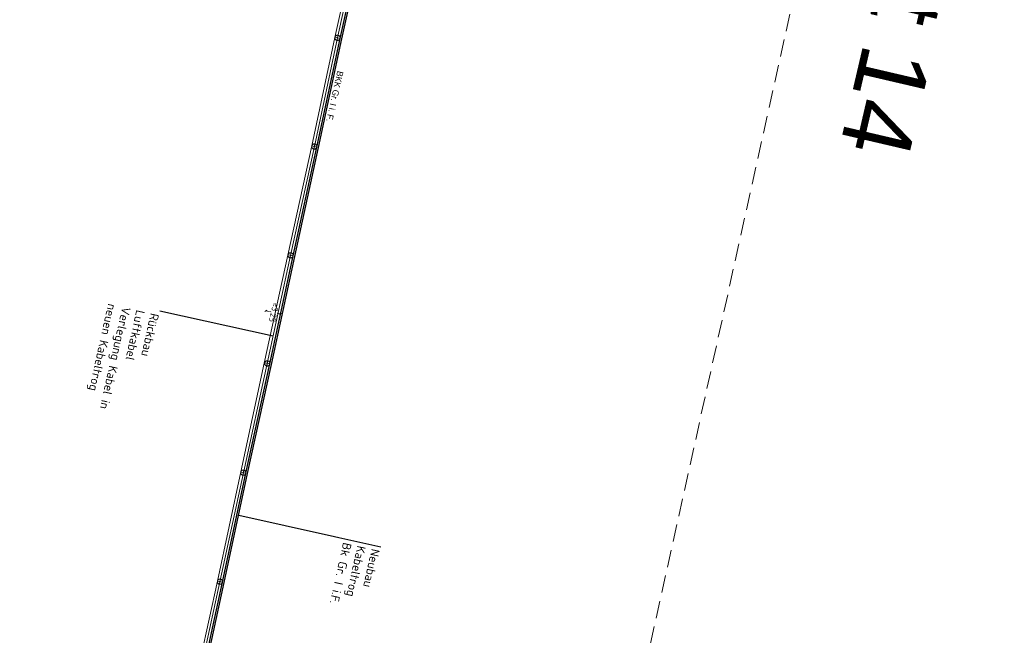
# Model space of a CAD drawing. Header units: metres. Extents: x 3425266 to 3446567, y 5432533 to 5452217.
# Tile 28 of 82: x 3435668 to 3435950, y 5438947 to 5439124. Entities that reach past the tile are written whole.
import ezdxf
from ezdxf import colors
from ezdxf.entities.mleader import LeaderData, LeaderLine
from ezdxf.math import Vec2, Vec3

# ---------------------------------------------------------------- set-up
doc = ezdxf.new("R2010")
doc.units = ezdxf.units.M
doc.header["$MEASUREMENT"] = 0
doc.linetypes.add('STRICHLINIEX2', pattern=[1.5, 1, -0.5])
doc.layers.get('0').update_dxf_attribs({"true_color": 0x939393})
doc.layers.add('MC-AL-Blattschnitte_3433', color=30, linetype='STRICHLINIEX2', lineweight=18, plot=False)
for name, color, linetype, lineweight in [('MC-AL_Neubau_Planung-ESTW-Landau-Kabel_ausgeschaltet_TXT', 50, 'Continuous', 25), ('MC_P_Beschriftung_Kabeltrog_TXT', 10, 'Continuous', 25), ('N_KTB', 10, 'Continuous', 25), ('N_KTB_Text', 10, 'Continuous', 18), ('R_Draht', 40, 'Continuous', 18), ('R_KTB', 40, 'Continuous', 18), ('R_KTB_Text', 40, 'Continuous', 18)]:
    doc.layers.add(name, color=color, linetype=linetype, lineweight=lineweight)
doc.styles.add('Isocpeur', font='isocpeur.ttf')
doc.styles.add('K_ISOCP', font='k_isocp.shx')
doc.styles.get("Standard").update_dxf_attribs({"font": 'arial.ttf'})
doc.dimstyles.get("Standard").update_dxf_attribs({"dimtxt": 0.18, "dimasz": 0.18, "dimexe": 0.18, "dimexo": 0.0625, "dimgap": 0.09, "dimtad": 0, "dimtih": 1, "dimtoh": 1, "dimdec": 4, "dimzin": 0, "dimdsep": 46, "dimtxsty": 'Standard', "dimcen": 0.09, "dimadec": 0, "dimazin": 0, "dimtfac": 1, "dimtdec": 4, "dimtofl": 0, "dimtmove": 0, "dimatfit": 1, "dimfxl": 1, "dimtolj": 1, "dimtzin": 0, "dimarcsym": 0})

# ---------------------------------------------------------------- blocks, each defined once
blk = doc.blocks.new('_None')
blk = doc.blocks.new('_Oblique')
at = {"color": 0, "linetype": 'ByBlock', "lineweight": -2}
blk.add_line((-0.5, -0.5), (0.5, 0.5), dxfattribs=at)
blk = doc.blocks.new('*D77')
at = {"layer": 'Defpoints', "color": 0, "transparency": 16777216}
for p in [(3435738.37, 5439040.38), (3435738.37, 5439040.38), (3435742.59, 5439039.45)]:
    blk.add_point(p, dxfattribs=at)
at = {"layer": 'N_KTB_Text', "color": 0, "lineweight": 0, "transparency": 16777216}
for p, q in [((3435738.37, 5439040.38), (3435738.37, 5439040.38)), ((3435738.37, 5439040.38), (3435739.34, 5439040.17)), ((3435742.59, 5439039.45), (3435741.62, 5439039.66)), ((3435742.59, 5439039.45), (3435742.59, 5439039.45))]:
    blk.add_line(p, q, dxfattribs=at)
at = {"layer": 'N_KTB_Text', "color": 0, "lineweight": 0, "transparency": 16777216, "xscale": 0.5, "yscale": 0.5, "zscale": 0.5}
for p, rotation in [((3435738.37, 5439040.38), 167.5350140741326), ((3435742.59, 5439039.45), 347.5350140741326)]:
    blk.add_blockref('_Oblique', p, dxfattribs=dict(at, rotation=rotation))
at = {"layer": 'N_KTB_Text', "color": 0, "transparency": 16777216, "insert": (3435740.5, 5439039.91), "char_height": 1.8, "attachment_point": 5, "rotation": 257.535, "style": 'Isocpeur'}
blk.add_mtext('\\A1;≥3,25', dxfattribs=at)

msp = doc.modelspace()

# ---------------------------------------------------------------- linework, layer by layer
at = {"layer": 'R_Draht'}
for p, q in [((3435765.104, 5439150.047), (3435758.157, 5439118.743)), ((3435758.157, 5439118.743), (3435751.548, 5439087.674)), ((3435751.548, 5439087.674), (3435744.706, 5439056.335)), ((3435724.485, 5438962.784), (3435717.877, 5438932.405))]:
    msp.add_line(p, q, dxfattribs=at)
at = {"layer": 'R_KTB'}
for p, q in [((3435758.903, 5439118.658), (3435764.259, 5439142.86)), ((3435752.274, 5439087.47), (3435758.903, 5439118.658)), ((3435758.17, 5439118.821), (3435759.635, 5439118.497)), ((3435759.064, 5439119.391), (3435758.741, 5439117.926)), ((3435745.435, 5439056.232), (3435752.274, 5439087.47)), ((3435751.541, 5439087.633), (3435753.006, 5439087.309)), ((3435752.435, 5439088.203), (3435752.112, 5439086.738)), ((3435738.766, 5439025.254), (3435745.435, 5439056.232)), ((3435744.719, 5439056.413), (3435746.184, 5439056.089)), ((3435745.613, 5439056.983), (3435745.29, 5439055.518)), ((3435731.181, 5438994.055), (3435732.646, 5438993.731)), ((3435732.075, 5438994.625), (3435731.752, 5438993.16)), ((3435725.218, 5438962.621), (3435731.914, 5438993.892)), ((3435725.379, 5438963.354), (3435725.056, 5438961.889)), ((3435718.603, 5438932.202), (3435725.218, 5438962.621)), ((3435724.485, 5438962.784), (3435725.95, 5438962.46))]:
    msp.add_line(p, q, dxfattribs=at)
for points in [[(3435758.741, 5439117.926), (3435758.818, 5439117.914), (3435758.896, 5439117.909), (3435758.975, 5439117.912), (3435759.052, 5439117.924), (3435759.128, 5439117.944), (3435759.202, 5439117.971), (3435759.272, 5439118.006), (3435759.338, 5439118.049), (3435759.4, 5439118.098), (3435759.456, 5439118.153), (3435759.505, 5439118.213), (3435759.549, 5439118.279), (3435759.585, 5439118.348), (3435759.614, 5439118.421), (3435759.635, 5439118.497), (3435759.648, 5439118.575), (3435759.652, 5439118.653), (3435759.649, 5439118.731), (3435759.637, 5439118.809), (3435759.618, 5439118.885), (3435759.59, 5439118.958), (3435759.555, 5439119.029), (3435759.513, 5439119.095), (3435759.464, 5439119.156), (3435759.409, 5439119.212), (3435759.348, 5439119.262), (3435759.283, 5439119.305), (3435759.213, 5439119.342), (3435759.14, 5439119.37), (3435759.064, 5439119.391), (3435758.987, 5439119.404), (3435758.908, 5439119.409), (3435758.83, 5439119.405), (3435758.752, 5439119.394), (3435758.676, 5439119.374), (3435758.603, 5439119.346), (3435758.533, 5439119.311), (3435758.467, 5439119.269), (3435758.405, 5439119.22), (3435758.349, 5439119.165), (3435758.299, 5439119.105), (3435758.256, 5439119.039), (3435758.22, 5439118.969), (3435758.191, 5439118.897), (3435758.17, 5439118.821), (3435758.157, 5439118.743), (3435758.152, 5439118.665), (3435758.156, 5439118.587), (3435758.168, 5439118.509), (3435758.187, 5439118.433), (3435758.215, 5439118.359), (3435758.25, 5439118.289), (3435758.292, 5439118.223), (3435758.341, 5439118.162), (3435758.396, 5439118.106), (3435758.457, 5439118.056), (3435758.522, 5439118.012), (3435758.592, 5439117.976), (3435758.665, 5439117.948), (3435758.74, 5439117.927)], [(3435752.112, 5439086.738), (3435752.189, 5439086.726), (3435752.267, 5439086.721), (3435752.346, 5439086.724), (3435752.423, 5439086.736), (3435752.499, 5439086.756), (3435752.573, 5439086.783), (3435752.643, 5439086.818), (3435752.709, 5439086.861), (3435752.771, 5439086.91), (3435752.827, 5439086.965), (3435752.876, 5439087.025), (3435752.92, 5439087.091), (3435752.956, 5439087.16), (3435752.985, 5439087.233), (3435753.006, 5439087.309), (3435753.019, 5439087.387), (3435753.023, 5439087.465), (3435753.02, 5439087.543), (3435753.008, 5439087.621), (3435752.989, 5439087.697), (3435752.961, 5439087.77), (3435752.926, 5439087.841), (3435752.884, 5439087.907), (3435752.835, 5439087.968), (3435752.78, 5439088.024), (3435752.719, 5439088.074), (3435752.654, 5439088.117), (3435752.584, 5439088.154), (3435752.511, 5439088.182), (3435752.435, 5439088.203), (3435752.358, 5439088.216), (3435752.279, 5439088.221), (3435752.201, 5439088.217), (3435752.123, 5439088.206), (3435752.047, 5439088.186), (3435751.974, 5439088.158), (3435751.904, 5439088.123), (3435751.838, 5439088.081), (3435751.776, 5439088.032), (3435751.72, 5439087.977), (3435751.67, 5439087.917), (3435751.627, 5439087.851), (3435751.591, 5439087.781), (3435751.562, 5439087.709), (3435751.541, 5439087.633), (3435751.528, 5439087.555), (3435751.523, 5439087.477), (3435751.527, 5439087.399), (3435751.539, 5439087.321), (3435751.558, 5439087.245), (3435751.586, 5439087.171), (3435751.621, 5439087.101), (3435751.663, 5439087.035), (3435751.712, 5439086.974), (3435751.767, 5439086.918), (3435751.828, 5439086.868), (3435751.893, 5439086.824), (3435751.963, 5439086.788), (3435752.036, 5439086.76), (3435752.111, 5439086.739)], [(3435745.29, 5439055.518), (3435745.367, 5439055.506), (3435745.445, 5439055.501), (3435745.524, 5439055.504), (3435745.601, 5439055.516), (3435745.677, 5439055.536), (3435745.751, 5439055.563), (3435745.821, 5439055.598), (3435745.887, 5439055.641), (3435745.949, 5439055.69), (3435746.005, 5439055.745), (3435746.054, 5439055.805), (3435746.098, 5439055.871), (3435746.134, 5439055.94), (3435746.163, 5439056.013), (3435746.184, 5439056.089), (3435746.197, 5439056.167), (3435746.201, 5439056.245), (3435746.198, 5439056.323), (3435746.186, 5439056.401), (3435746.167, 5439056.477), (3435746.139, 5439056.55), (3435746.104, 5439056.621), (3435746.062, 5439056.687), (3435746.013, 5439056.748), (3435745.958, 5439056.804), (3435745.897, 5439056.854), (3435745.832, 5439056.897), (3435745.762, 5439056.934), (3435745.689, 5439056.962), (3435745.613, 5439056.983), (3435745.536, 5439056.996), (3435745.457, 5439057.001), (3435745.379, 5439056.997), (3435745.301, 5439056.986), (3435745.225, 5439056.966), (3435745.152, 5439056.938), (3435745.082, 5439056.903), (3435745.016, 5439056.861), (3435744.954, 5439056.812), (3435744.898, 5439056.757), (3435744.848, 5439056.697), (3435744.805, 5439056.631), (3435744.769, 5439056.561), (3435744.74, 5439056.489), (3435744.719, 5439056.413), (3435744.706, 5439056.335), (3435744.701, 5439056.257), (3435744.705, 5439056.179), (3435744.717, 5439056.101), (3435744.736, 5439056.025), (3435744.764, 5439055.951), (3435744.799, 5439055.881), (3435744.841, 5439055.815), (3435744.89, 5439055.754), (3435744.945, 5439055.698), (3435745.006, 5439055.648), (3435745.071, 5439055.604), (3435745.141, 5439055.568), (3435745.214, 5439055.54), (3435745.289, 5439055.519)], [(3435731.752, 5438993.16), (3435731.829, 5438993.148), (3435731.907, 5438993.143), (3435731.986, 5438993.146), (3435732.063, 5438993.158), (3435732.139, 5438993.178), (3435732.213, 5438993.205), (3435732.283, 5438993.24), (3435732.349, 5438993.283), (3435732.411, 5438993.332), (3435732.467, 5438993.387), (3435732.516, 5438993.447), (3435732.56, 5438993.513), (3435732.596, 5438993.582), (3435732.625, 5438993.655), (3435732.646, 5438993.731), (3435732.659, 5438993.809), (3435732.663, 5438993.887), (3435732.66, 5438993.965), (3435732.648, 5438994.043), (3435732.629, 5438994.119), (3435732.601, 5438994.192), (3435732.566, 5438994.263), (3435732.524, 5438994.329), (3435732.475, 5438994.39), (3435732.42, 5438994.446), (3435732.359, 5438994.496), (3435732.294, 5438994.539), (3435732.224, 5438994.576), (3435732.151, 5438994.604), (3435732.075, 5438994.625), (3435731.998, 5438994.638), (3435731.919, 5438994.643), (3435731.841, 5438994.639), (3435731.763, 5438994.628), (3435731.687, 5438994.608), (3435731.614, 5438994.58), (3435731.544, 5438994.545), (3435731.478, 5438994.503), (3435731.416, 5438994.454), (3435731.36, 5438994.399), (3435731.31, 5438994.339), (3435731.267, 5438994.273), (3435731.231, 5438994.203), (3435731.202, 5438994.131), (3435731.181, 5438994.055), (3435731.168, 5438993.977), (3435731.163, 5438993.899), (3435731.167, 5438993.821), (3435731.179, 5438993.743), (3435731.198, 5438993.667), (3435731.226, 5438993.593), (3435731.261, 5438993.523), (3435731.303, 5438993.457), (3435731.352, 5438993.396), (3435731.407, 5438993.34), (3435731.468, 5438993.29), (3435731.533, 5438993.246), (3435731.603, 5438993.21), (3435731.676, 5438993.182), (3435731.751, 5438993.161)], [(3435725.056, 5438961.889), (3435725.133, 5438961.877), (3435725.211, 5438961.872), (3435725.29, 5438961.875), (3435725.367, 5438961.887), (3435725.443, 5438961.907), (3435725.517, 5438961.934), (3435725.587, 5438961.969), (3435725.653, 5438962.012), (3435725.715, 5438962.061), (3435725.771, 5438962.116), (3435725.82, 5438962.176), (3435725.864, 5438962.242), (3435725.9, 5438962.311), (3435725.929, 5438962.384), (3435725.95, 5438962.46), (3435725.963, 5438962.538), (3435725.967, 5438962.616), (3435725.964, 5438962.694), (3435725.952, 5438962.772), (3435725.933, 5438962.848), (3435725.905, 5438962.921), (3435725.87, 5438962.992), (3435725.828, 5438963.058), (3435725.779, 5438963.119), (3435725.724, 5438963.175), (3435725.663, 5438963.225), (3435725.598, 5438963.268), (3435725.528, 5438963.305), (3435725.455, 5438963.333), (3435725.379, 5438963.354), (3435725.302, 5438963.367), (3435725.223, 5438963.372), (3435725.145, 5438963.368), (3435725.067, 5438963.357), (3435724.991, 5438963.337), (3435724.918, 5438963.309), (3435724.848, 5438963.274), (3435724.782, 5438963.232), (3435724.72, 5438963.183), (3435724.664, 5438963.128), (3435724.614, 5438963.068), (3435724.571, 5438963.002), (3435724.535, 5438962.932), (3435724.506, 5438962.86), (3435724.485, 5438962.784), (3435724.472, 5438962.706), (3435724.467, 5438962.628), (3435724.471, 5438962.55), (3435724.483, 5438962.472), (3435724.502, 5438962.396), (3435724.53, 5438962.322), (3435724.565, 5438962.252), (3435724.607, 5438962.186), (3435724.656, 5438962.125), (3435724.711, 5438962.069), (3435724.772, 5438962.019), (3435724.837, 5438961.975), (3435724.907, 5438961.939), (3435724.98, 5438961.911), (3435725.055, 5438961.89)]]:
    msp.add_lwpolyline(points, dxfattribs=at)
at = {"layer": 'R_KTB', "color": 40, "linetype": 'Continuous'}
for points in [[(3435758.741, 5439117.926), (3435758.818, 5439117.914), (3435758.896, 5439117.909), (3435758.975, 5439117.912), (3435759.052, 5439117.924), (3435759.128, 5439117.944), (3435759.202, 5439117.971), (3435759.272, 5439118.006), (3435759.338, 5439118.049), (3435759.4, 5439118.098), (3435759.456, 5439118.153), (3435759.505, 5439118.213), (3435759.549, 5439118.279), (3435759.585, 5439118.348), (3435759.614, 5439118.421), (3435759.635, 5439118.497), (3435759.648, 5439118.575), (3435759.652, 5439118.653), (3435759.649, 5439118.731), (3435759.637, 5439118.809), (3435759.618, 5439118.885), (3435759.59, 5439118.958), (3435759.555, 5439119.029), (3435759.513, 5439119.095), (3435759.464, 5439119.156), (3435759.409, 5439119.212), (3435759.348, 5439119.262), (3435759.283, 5439119.305), (3435759.213, 5439119.342), (3435759.14, 5439119.37), (3435759.064, 5439119.391), (3435758.987, 5439119.404), (3435758.908, 5439119.409), (3435758.83, 5439119.405), (3435758.752, 5439119.394), (3435758.676, 5439119.374), (3435758.603, 5439119.346), (3435758.533, 5439119.311), (3435758.467, 5439119.269), (3435758.405, 5439119.22), (3435758.349, 5439119.165), (3435758.299, 5439119.105), (3435758.256, 5439119.039), (3435758.22, 5439118.969), (3435758.191, 5439118.897), (3435758.17, 5439118.821), (3435758.157, 5439118.743), (3435758.152, 5439118.665), (3435758.156, 5439118.587), (3435758.168, 5439118.509), (3435758.187, 5439118.433), (3435758.215, 5439118.359), (3435758.25, 5439118.289), (3435758.292, 5439118.223), (3435758.341, 5439118.162), (3435758.396, 5439118.106), (3435758.457, 5439118.056), (3435758.522, 5439118.012), (3435758.592, 5439117.976), (3435758.665, 5439117.948), (3435758.74, 5439117.927)], [(3435752.112, 5439086.738), (3435752.189, 5439086.726), (3435752.267, 5439086.721), (3435752.346, 5439086.724), (3435752.423, 5439086.736), (3435752.499, 5439086.756), (3435752.573, 5439086.783), (3435752.643, 5439086.818), (3435752.709, 5439086.861), (3435752.771, 5439086.91), (3435752.827, 5439086.965), (3435752.876, 5439087.025), (3435752.92, 5439087.091), (3435752.956, 5439087.16), (3435752.985, 5439087.233), (3435753.006, 5439087.309), (3435753.019, 5439087.387), (3435753.023, 5439087.465), (3435753.02, 5439087.543), (3435753.008, 5439087.621), (3435752.989, 5439087.697), (3435752.961, 5439087.77), (3435752.926, 5439087.841), (3435752.884, 5439087.907), (3435752.835, 5439087.968), (3435752.78, 5439088.024), (3435752.719, 5439088.074), (3435752.654, 5439088.117), (3435752.584, 5439088.154), (3435752.511, 5439088.182), (3435752.435, 5439088.203), (3435752.358, 5439088.216), (3435752.279, 5439088.221), (3435752.201, 5439088.217), (3435752.123, 5439088.206), (3435752.047, 5439088.186), (3435751.974, 5439088.158), (3435751.904, 5439088.123), (3435751.838, 5439088.081), (3435751.776, 5439088.032), (3435751.72, 5439087.977), (3435751.67, 5439087.917), (3435751.627, 5439087.851), (3435751.591, 5439087.781), (3435751.562, 5439087.709), (3435751.541, 5439087.633), (3435751.528, 5439087.555), (3435751.523, 5439087.477), (3435751.527, 5439087.399), (3435751.539, 5439087.321), (3435751.558, 5439087.245), (3435751.586, 5439087.171), (3435751.621, 5439087.101), (3435751.663, 5439087.035), (3435751.712, 5439086.974), (3435751.767, 5439086.918), (3435751.828, 5439086.868), (3435751.893, 5439086.824), (3435751.963, 5439086.788), (3435752.036, 5439086.76), (3435752.111, 5439086.739)], [(3435745.29, 5439055.518), (3435745.367, 5439055.506), (3435745.445, 5439055.501), (3435745.524, 5439055.504), (3435745.601, 5439055.516), (3435745.677, 5439055.536), (3435745.751, 5439055.563), (3435745.821, 5439055.598), (3435745.887, 5439055.641), (3435745.949, 5439055.69), (3435746.005, 5439055.745), (3435746.054, 5439055.805), (3435746.098, 5439055.871), (3435746.134, 5439055.94), (3435746.163, 5439056.013), (3435746.184, 5439056.089), (3435746.197, 5439056.167), (3435746.201, 5439056.245), (3435746.198, 5439056.323), (3435746.186, 5439056.401), (3435746.167, 5439056.477), (3435746.139, 5439056.55), (3435746.104, 5439056.621), (3435746.062, 5439056.687), (3435746.013, 5439056.748), (3435745.958, 5439056.804), (3435745.897, 5439056.854), (3435745.832, 5439056.897), (3435745.762, 5439056.934), (3435745.689, 5439056.962), (3435745.613, 5439056.983), (3435745.536, 5439056.996), (3435745.457, 5439057.001), (3435745.379, 5439056.997), (3435745.301, 5439056.986), (3435745.225, 5439056.966), (3435745.152, 5439056.938), (3435745.082, 5439056.903), (3435745.016, 5439056.861), (3435744.954, 5439056.812), (3435744.898, 5439056.757), (3435744.848, 5439056.697), (3435744.805, 5439056.631), (3435744.769, 5439056.561), (3435744.74, 5439056.489), (3435744.719, 5439056.413), (3435744.706, 5439056.335), (3435744.701, 5439056.257), (3435744.705, 5439056.179), (3435744.717, 5439056.101), (3435744.736, 5439056.025), (3435744.764, 5439055.951), (3435744.799, 5439055.881), (3435744.841, 5439055.815), (3435744.89, 5439055.754), (3435744.945, 5439055.698), (3435745.006, 5439055.648), (3435745.071, 5439055.604), (3435745.141, 5439055.568), (3435745.214, 5439055.54), (3435745.289, 5439055.519)], [(3435731.752, 5438993.16), (3435731.829, 5438993.148), (3435731.907, 5438993.143), (3435731.986, 5438993.146), (3435732.063, 5438993.158), (3435732.139, 5438993.178), (3435732.213, 5438993.205), (3435732.283, 5438993.24), (3435732.349, 5438993.283), (3435732.411, 5438993.332), (3435732.467, 5438993.387), (3435732.516, 5438993.447), (3435732.56, 5438993.513), (3435732.596, 5438993.582), (3435732.625, 5438993.655), (3435732.646, 5438993.731), (3435732.659, 5438993.809), (3435732.663, 5438993.887), (3435732.66, 5438993.965), (3435732.648, 5438994.043), (3435732.629, 5438994.119), (3435732.601, 5438994.192), (3435732.566, 5438994.263), (3435732.524, 5438994.329), (3435732.475, 5438994.39), (3435732.42, 5438994.446), (3435732.359, 5438994.496), (3435732.294, 5438994.539), (3435732.224, 5438994.576), (3435732.151, 5438994.604), (3435732.075, 5438994.625), (3435731.998, 5438994.638), (3435731.919, 5438994.643), (3435731.841, 5438994.639), (3435731.763, 5438994.628), (3435731.687, 5438994.608), (3435731.614, 5438994.58), (3435731.544, 5438994.545), (3435731.478, 5438994.503), (3435731.416, 5438994.454), (3435731.36, 5438994.399), (3435731.31, 5438994.339), (3435731.267, 5438994.273), (3435731.231, 5438994.203), (3435731.202, 5438994.131), (3435731.181, 5438994.055), (3435731.168, 5438993.977), (3435731.163, 5438993.899), (3435731.167, 5438993.821), (3435731.179, 5438993.743), (3435731.198, 5438993.667), (3435731.226, 5438993.593), (3435731.261, 5438993.523), (3435731.303, 5438993.457), (3435731.352, 5438993.396), (3435731.407, 5438993.34), (3435731.468, 5438993.29), (3435731.533, 5438993.246), (3435731.603, 5438993.21), (3435731.676, 5438993.182), (3435731.751, 5438993.161)], [(3435725.056, 5438961.889), (3435725.133, 5438961.877), (3435725.211, 5438961.872), (3435725.29, 5438961.875), (3435725.367, 5438961.887), (3435725.443, 5438961.907), (3435725.517, 5438961.934), (3435725.587, 5438961.969), (3435725.653, 5438962.012), (3435725.715, 5438962.061), (3435725.771, 5438962.116), (3435725.82, 5438962.176), (3435725.864, 5438962.242), (3435725.9, 5438962.311), (3435725.929, 5438962.384), (3435725.95, 5438962.46), (3435725.963, 5438962.538), (3435725.967, 5438962.616), (3435725.964, 5438962.694), (3435725.952, 5438962.772), (3435725.933, 5438962.848), (3435725.905, 5438962.921), (3435725.87, 5438962.992), (3435725.828, 5438963.058), (3435725.779, 5438963.119), (3435725.724, 5438963.175), (3435725.663, 5438963.225), (3435725.598, 5438963.268), (3435725.528, 5438963.305), (3435725.455, 5438963.333), (3435725.379, 5438963.354), (3435725.302, 5438963.367), (3435725.223, 5438963.372), (3435725.145, 5438963.368), (3435725.067, 5438963.357), (3435724.991, 5438963.337), (3435724.918, 5438963.309), (3435724.848, 5438963.274), (3435724.782, 5438963.232), (3435724.72, 5438963.183), (3435724.664, 5438963.128), (3435724.614, 5438963.068), (3435724.571, 5438963.002), (3435724.535, 5438962.932), (3435724.506, 5438962.86), (3435724.485, 5438962.784), (3435724.472, 5438962.706), (3435724.467, 5438962.628), (3435724.471, 5438962.55), (3435724.483, 5438962.472), (3435724.502, 5438962.396), (3435724.53, 5438962.322), (3435724.565, 5438962.252), (3435724.607, 5438962.186), (3435724.656, 5438962.125), (3435724.711, 5438962.069), (3435724.772, 5438962.019), (3435724.837, 5438961.975), (3435724.907, 5438961.939), (3435724.98, 5438961.911), (3435725.055, 5438961.89)]]:
    msp.add_lwpolyline(points, dxfattribs=at)

# ---------------------------------------------------------------- texts
at = {"layer": 'MC-AL-Blattschnitte_3433', "insert": (3435943.83, 5439175.196), "char_height": 20, "attachment_point": 1, "rotation": 256.88724}
msp.add_mtext_dynamic_manual_height_columns('Blatt 14', width=268.81549, gutter_width=1, heights=[0], dxfattribs=at)
at = {"layer": 'MC_P_Beschriftung_Kabeltrog_TXT', "insert": (3435760.634, 5439108.905), "char_height": 1.8, "attachment_point": 1, "rotation": 257.42995, "style": 'K_ISOCP'}
msp.add_mtext_dynamic_manual_height_columns('BKK Gr. I i. F.', width=17.65098, gutter_width=12.5, heights=[0], dxfattribs=at)

# ---------------------------------------------------------------- next in the draw order: leaders
at = {"layer": 'MC-AL_Neubau_Planung-ESTW-Landau-Kabel_ausgeschaltet_TXT'}
ml = msp.add_multileader_mtext('Standard', dxfattribs=at)
ml.set_content('Neubau\\PKabeltrog\\PBk Gr. I i.F.', color=256, style='Isocpeur')
ml.set_leader_properties()
ml.set_arrow_properties(name='NONE')
ml.build(insert=Vec2(0, 0))
ml.multileader.update_dxf_attribs({"has_text_frame": 1, "text_left_attachment_type": 0, "text_right_attachment_type": 0, "dogleg_length": 0, "arrow_head_size": 0.18})
ctx = ml.context
ctx.base_point, ctx.char_height, ctx.arrow_head_size, ctx.landing_gap_size, ctx.plane_origin, ctx.plane_x_axis, ctx.plane_y_axis = Vec3(3435771.337, 5438972.669), 2.5, 0.18, 1, Vec3(3435919.909, 5438882.034), Vec3(-0.215843, -0.9764281), Vec3(0.9764281, -0.215843)
ctx.left_attachment, ctx.right_attachment = 0, 0
notes = []
notes.append((ctx, [(0, (1, 1, 0), (3435771.337, 5438972.669), (-0.215843, -0.9764281), 0, [(0, [(3435730.578, 5438981.679)], 0, [])])]))
ctx.mtext.insert, ctx.mtext.text_direction, ctx.mtext.rotation, ctx.mtext.flow_direction = Vec3(3435771.121, 5438971.693), Vec3(-0.215843, -0.9764281), 4.4948339, 5
ctx.mtext.has_bg_fill, ctx.mtext.bg_color, ctx.mtext.bg_scale_factor, ctx.mtext.bg_transparency, ctx.mtext.use_window_bg_color = 1, -1027028792, 1.5, 0, 1
at = {"layer": 'R_KTB_Text'}
ml = msp.add_multileader_mtext('Standard', dxfattribs=at)
ml.set_content('Rückbau\\PLuftkabel\\PVerlegung Kabel in \\Pneuen Kabeltrog', color=256, style='Isocpeur')
ml.set_leader_properties()
ml.set_arrow_properties(name='NONE')
ml.build(insert=Vec2(0, 0))
ml.multileader.update_dxf_attribs({"has_text_frame": 1, "text_left_attachment_type": 0, "text_right_attachment_type": 0, "dogleg_length": 0, "arrow_head_size": 0.18})
ctx = ml.context
ctx.base_point, ctx.char_height, ctx.arrow_head_size, ctx.landing_gap_size, ctx.plane_origin, ctx.plane_x_axis, ctx.plane_y_axis = Vec3(3435707.99, 5439040.279), 2.5, 0.18, 1, Vec3(3435875.993, 5438957.062), Vec3(-0.215843, -0.9764281), Vec3(0.9764281, -0.215843)
ctx.left_attachment, ctx.right_attachment = 0, 0
notes.append((ctx, [(0, (1, 1, 0), (3435707.99, 5439040.279), (-0.215843, -0.9764281), 0, [(0, [(3435740.456, 5439033.103)], 0, [])])]))
ctx.mtext.insert, ctx.mtext.text_direction, ctx.mtext.rotation, ctx.mtext.flow_direction = Vec3(3435707.774, 5439039.303), Vec3(-0.215843, -0.9764281), 4.4948339, 5
ctx.mtext.has_bg_fill, ctx.mtext.bg_color, ctx.mtext.bg_scale_factor, ctx.mtext.bg_transparency, ctx.mtext.use_window_bg_color = 1, -1027028792, 1.5, 0, 1
for ctx, leaders in notes:
    for number, flags, end, landing, length, lines in leaders:
        leader = LeaderData()
        leader.index, (leader.has_last_leader_line, leader.has_dogleg_vector, leader.attachment_direction) = number, flags
        leader.last_leader_point, leader.dogleg_vector, leader.dogleg_length = Vec3(end), Vec3(landing), length
        for number, points, colour, breaks in lines:
            line = LeaderLine()
            line.index, line.vertices, line.color, line.breaks = number, Vec3.list(points), colors.encode_raw_color(colour), breaks
            leader.lines.append(line)
        ctx.leaders.append(leader)

# ---------------------------------------------------------------- next in the draw order: linework, layer by layer
at = {"layer": 'MC-AL-Blattschnitte_3433', "ltscale": 5}
msp.add_lwpolyline([(3435950.112, 5439403.776), (3435752.476, 5438509.712), (3435472.241, 5438571.659), (3435669.877, 5439465.723)], close=True, dxfattribs=at)
at = {"layer": 'N_KTB'}
for points in [[(3435672.722, 5438740.828), (3435682.612, 5438776.45), (3435690.663, 5438806.839), (3435698.626, 5438839.513), (3435705.785, 5438870.57), (3435712.696, 5438901.172), (3435719.335, 5438932.038), (3435725.95, 5438962.457), (3435732.646, 5438993.728), (3435739.499, 5439025.09), (3435746.168, 5439056.068), (3435753.006, 5439087.305), (3435759.636, 5439118.494), (3435764.991, 5439142.698)], [(3435673.205, 5438740.697), (3435683.095, 5438776.319), (3435691.147, 5438806.716), (3435699.112, 5438839.398), (3435706.272, 5438870.459), (3435713.184, 5438901.064), (3435719.824, 5438931.932), (3435726.439, 5438962.351), (3435733.135, 5438993.622), (3435739.987, 5439024.984), (3435746.656, 5439055.962), (3435753.495, 5439087.2), (3435760.124, 5439118.388), (3435765.48, 5439142.59)]]:
    msp.add_lwpolyline(points, dxfattribs=at)
at = {"layer": 'R_Draht'}
for p, q in [((3435744.706, 5439056.335), (3435737.853, 5439025.332)), ((3435737.853, 5439025.332), (3435731.211, 5438994.165)), ((3435731.211, 5438994.165), (3435724.485, 5438962.784))]:
    msp.add_line(p, q, dxfattribs=at)
at = {"layer": 'R_KTB'}
for p, q in [((3435731.914, 5438993.892), (3435738.766, 5439025.254)), ((3435738.034, 5439025.416), (3435739.499, 5439025.092)), ((3435738.928, 5439025.986), (3435738.605, 5439024.521))]:
    msp.add_line(p, q, dxfattribs=at)
msp.add_lwpolyline([(3435738.605, 5439024.521), (3435738.682, 5439024.509), (3435738.76, 5439024.504), (3435738.839, 5439024.507), (3435738.916, 5439024.519), (3435738.992, 5439024.539), (3435739.066, 5439024.566), (3435739.136, 5439024.601), (3435739.202, 5439024.644), (3435739.264, 5439024.693), (3435739.32, 5439024.748), (3435739.369, 5439024.808), (3435739.413, 5439024.874), (3435739.449, 5439024.943), (3435739.478, 5439025.016), (3435739.499, 5439025.092), (3435739.512, 5439025.17), (3435739.516, 5439025.248), (3435739.513, 5439025.326), (3435739.501, 5439025.404), (3435739.482, 5439025.48), (3435739.454, 5439025.553), (3435739.419, 5439025.624), (3435739.377, 5439025.69), (3435739.328, 5439025.751), (3435739.273, 5439025.807), (3435739.212, 5439025.857), (3435739.147, 5439025.9), (3435739.077, 5439025.937), (3435739.004, 5439025.965), (3435738.928, 5439025.986), (3435738.851, 5439025.999), (3435738.772, 5439026.004), (3435738.694, 5439026), (3435738.616, 5439025.989), (3435738.54, 5439025.969), (3435738.467, 5439025.941), (3435738.397, 5439025.906), (3435738.331, 5439025.864), (3435738.269, 5439025.815), (3435738.213, 5439025.76), (3435738.163, 5439025.7), (3435738.12, 5439025.634), (3435738.084, 5439025.564), (3435738.055, 5439025.492), (3435738.034, 5439025.416), (3435738.021, 5439025.338), (3435738.016, 5439025.26), (3435738.02, 5439025.182), (3435738.032, 5439025.104), (3435738.051, 5439025.028), (3435738.079, 5439024.954), (3435738.114, 5439024.884), (3435738.156, 5439024.818), (3435738.205, 5439024.757), (3435738.26, 5439024.701), (3435738.321, 5439024.651), (3435738.386, 5439024.607), (3435738.456, 5439024.571), (3435738.529, 5439024.543), (3435738.604, 5439024.522)], dxfattribs=at)
at = {"layer": 'R_KTB', "color": 40, "linetype": 'Continuous'}
msp.add_lwpolyline([(3435738.605, 5439024.521), (3435738.682, 5439024.509), (3435738.76, 5439024.504), (3435738.839, 5439024.507), (3435738.916, 5439024.519), (3435738.992, 5439024.539), (3435739.066, 5439024.566), (3435739.136, 5439024.601), (3435739.202, 5439024.644), (3435739.264, 5439024.693), (3435739.32, 5439024.748), (3435739.369, 5439024.808), (3435739.413, 5439024.874), (3435739.449, 5439024.943), (3435739.478, 5439025.016), (3435739.499, 5439025.092), (3435739.512, 5439025.17), (3435739.516, 5439025.248), (3435739.513, 5439025.326), (3435739.501, 5439025.404), (3435739.482, 5439025.48), (3435739.454, 5439025.553), (3435739.419, 5439025.624), (3435739.377, 5439025.69), (3435739.328, 5439025.751), (3435739.273, 5439025.807), (3435739.212, 5439025.857), (3435739.147, 5439025.9), (3435739.077, 5439025.937), (3435739.004, 5439025.965), (3435738.928, 5439025.986), (3435738.851, 5439025.999), (3435738.772, 5439026.004), (3435738.694, 5439026), (3435738.616, 5439025.989), (3435738.54, 5439025.969), (3435738.467, 5439025.941), (3435738.397, 5439025.906), (3435738.331, 5439025.864), (3435738.269, 5439025.815), (3435738.213, 5439025.76), (3435738.163, 5439025.7), (3435738.12, 5439025.634), (3435738.084, 5439025.564), (3435738.055, 5439025.492), (3435738.034, 5439025.416), (3435738.021, 5439025.338), (3435738.016, 5439025.26), (3435738.02, 5439025.182), (3435738.032, 5439025.104), (3435738.051, 5439025.028), (3435738.079, 5439024.954), (3435738.114, 5439024.884), (3435738.156, 5439024.818), (3435738.205, 5439024.757), (3435738.26, 5439024.701), (3435738.321, 5439024.651), (3435738.386, 5439024.607), (3435738.456, 5439024.571), (3435738.529, 5439024.543), (3435738.604, 5439024.522)], dxfattribs=at)

# ---------------------------------------------------------------- next in the draw order: dimensions: what is measured, and where the dimension line sits
at = {"layer": 'N_KTB_Text'}
dim = msp.add_aligned_dim(p1=(3435742.59, 5439039.451), p2=(3435738.373, 5439040.383), distance=0, text='≥3,25', dimstyle='Standard', override={"dimscale": 0, "dimtxt": 1.8, "dimasz": 0.5, "dimexe": 0, "dimexo": 0, "dimdec": 2, "dimdsep": 44, "dimtxsty": 'Isocpeur', "dimblk1": 'Oblique', "dimblk2": 'Oblique', "dimsah": 1, "dimlwd": 0, "dimlwe": 0}, dxfattribs=at)
dim.commit()
dim.dimension.update_dxf_attribs({"geometry": '*D77', "text_midpoint": (3435740.499, 5439039.906), "text_rotation": 270})

doc.saveas('drawing.dxf')
